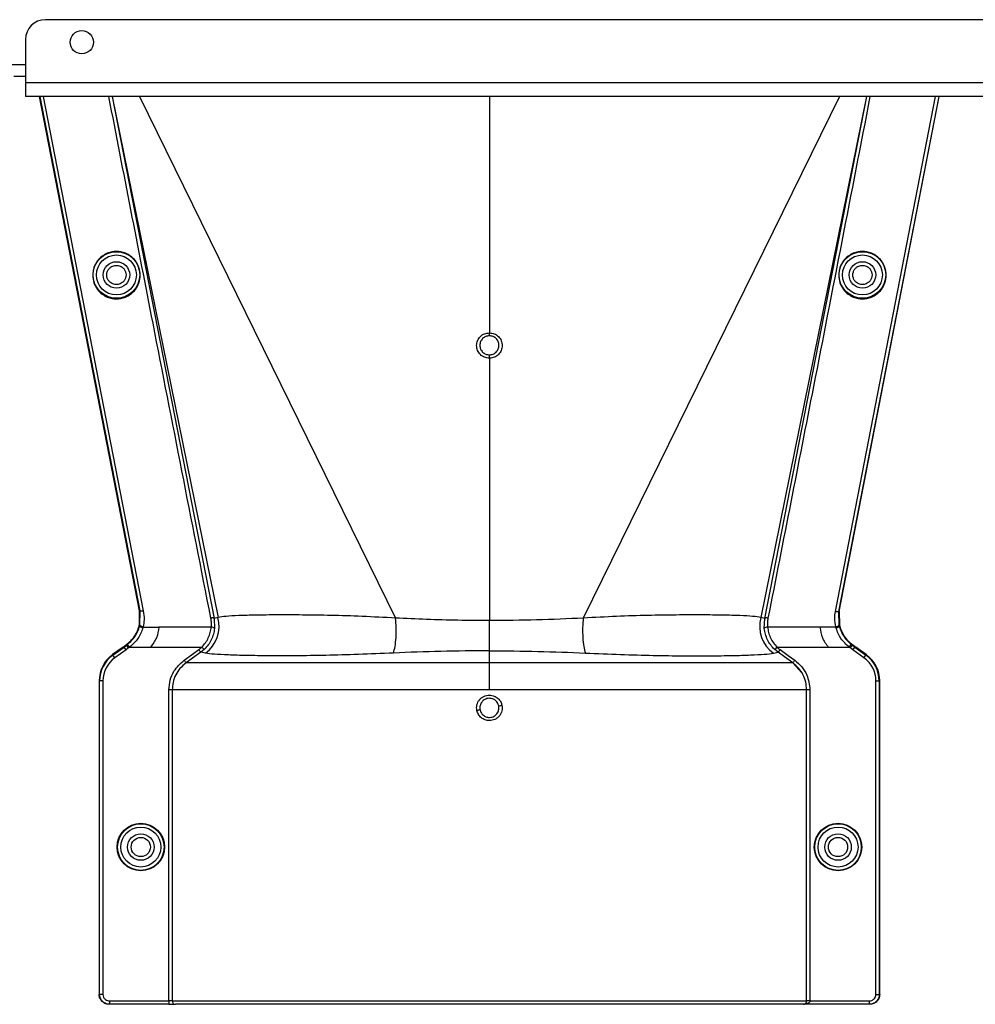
# Model space of a CAD drawing. Header units: inches. Extents: x -3977 to 448, y -4288 to 2176.
# Tile 180 of 206: x -1272 to -1128, y -90 to 59. Entities that reach past the tile are written whole.
import ezdxf

# ---------------------------------------------------------------- set-up
doc = ezdxf.new("R2010")
doc.units = ezdxf.units.IN
doc.header["$MEASUREMENT"] = 0

msp = doc.modelspace()

# ---------------------------------------------------------------- linework, layer by layer
at = {"color": 7, "linetype": 'Continuous', "lineweight": 25}
for p, q in [((-844.048, 58.802), (-1268.048, 58.802)), ((-1271.048, 55.802), (-1271.048, 49.302)), ((-1272.798, 50.302), (-1271.048, 50.302)), ((-841.048, 49.302), (-1271.048, 49.302)), ((-1271.048, 49.302), (-1271.048, 47.202)), ((-841.048, 47.202), (-1271.048, 47.202))]:
    msp.add_line(p, q, dxfattribs=at)
at = {"color": 8, "linetype": 'Continuous', "lineweight": 25}
msp.add_line((-1301.048, 52.052), (-1271.048, 52.052), dxfattribs=at)
at = {"color": 1, "linetype": 'Continuous', "lineweight": 25}
for p, q in [((-1253.831, -30.35), (-1268.923, 47.202)), ((-1253.749, -30.35), (-1268.841, 47.202)), ((-1268.363, 47.202), (-1253.271, -30.35)), ((-1257.985, 47.202), (-1242.588, -31.503)), ((-1257.96, 47.202), (-1242, -31.359)), ((-1253.866, 47.202), (-1215.213, -31.456)), ((-1201.048, 47.202), (-1201.048, 11.57)), ((-1148.23, 47.202), (-1186.883, -31.456)), ((-1144.136, 47.202), (-1160.095, -31.359)), ((-1159.508, -31.503), (-1144.11, 47.202)), ((-1148.848, -30.468), (-1133.733, 47.202)), ((-1133.254, 47.202), (-1148.364, -30.44)), ((-1148.282, -30.44), (-1133.173, 47.202)), ((-1201.048, 7.741), (-1201.048, -31.827)), ((-1253.861, -32.48), (-1253.83, -30.35)), ((-1253.831, -30.35), (-1253.749, -30.35)), ((-1253.785, -32.498), (-1253.749, -30.352)), ((-1253.749, -30.352), (-1253.749, -30.35)), ((-1148.364, -30.44), (-1148.364, -30.44)), ((-1148.363, -30.44), (-1148.311, -32.498)), ((-1148.363, -30.44), (-1148.282, -30.44)), ((-1148.282, -30.44), (-1148.235, -32.48)), ((-1253.823, -32.655), (-1253.899, -32.636)), ((-1253.785, -32.498), (-1253.861, -32.48)), ((-1242, -31.359), (-1242.588, -31.503)), ((-1242.588, -31.503), (-1242.52, -33.021)), ((-1201.048, -36.384), (-1201.048, -31.827)), ((-1159.508, -31.503), (-1160.095, -31.359)), ((-1159.575, -33.021), (-1159.508, -31.503)), ((-1148.311, -32.498), (-1148.235, -32.48)), ((-1148.272, -32.655), (-1148.196, -32.636)), ((-1148.235, -32.48), (-1148.23, -32.5)), ((-1253.309, -32.817), (-1250.922, -32.817)), ((-1243.018, -32.817), (-1250.922, -32.817)), ((-1151.174, -32.817), (-1159.078, -32.817)), ((-1148.786, -32.817), (-1151.174, -32.817)), ((-1255.813, -35.555), (-1255.859, -35.491)), ((-1255.813, -35.555), (-1255.645, -35.429)), ((-1255.521, -35.96), (-1255.813, -35.555)), ((-1255.337, -35.822), (-1255.645, -35.429)), ((-1146.759, -35.822), (-1146.45, -35.429)), ((-1146.575, -35.96), (-1146.283, -35.555)), ((-1146.45, -35.429), (-1146.283, -35.555)), ((-1146.237, -35.491), (-1146.283, -35.555)), ((-1256.32, -35.822), (-1257.903, -36.961)), ((-1257.903, -36.961), (-1257.857, -37.025)), ((-1257.857, -37.025), (-1256.172, -35.813)), ((-1257.565, -37.431), (-1257.857, -37.025)), ((-1255.88, -36.219), (-1257.565, -37.431)), ((-1256.172, -35.813), (-1256.218, -35.749)), ((-1255.88, -36.219), (-1256.172, -35.813)), ((-1255.337, -35.822), (-1252.167, -35.822)), ((-1252.167, -35.822), (-1244.432, -35.822)), ((-1244.089, -36.186), (-1244.605, -36.611)), ((-1243.892, -36.76), (-1244.605, -36.611)), ((-1244.089, -36.186), (-1244.432, -35.822)), ((-1201.048, -38.202), (-1201.048, -36.384)), ((-1158.203, -36.76), (-1157.491, -36.611)), ((-1157.664, -35.822), (-1158.007, -36.186)), ((-1157.491, -36.611), (-1158.007, -36.186)), ((-1157.664, -35.822), (-1149.929, -35.822)), ((-1149.929, -35.822), (-1146.759, -35.822)), ((-1146.215, -36.219), (-1145.923, -35.813)), ((-1144.531, -37.431), (-1146.215, -36.219)), ((-1145.923, -35.813), (-1145.877, -35.749)), ((-1145.923, -35.813), (-1144.239, -37.025)), ((-1144.193, -36.961), (-1145.776, -35.822)), ((-1144.531, -37.431), (-1144.239, -37.025)), ((-1144.193, -36.961), (-1144.239, -37.025)), ((-1153.977, -39.631), (-1155.219, -38.26)), ((-1259.937, -40.931), (-1259.937, -88.199)), ((-1259.858, -40.931), (-1259.937, -40.931)), ((-1259.858, -88.199), (-1259.858, -40.931)), ((-1259.358, -40.931), (-1259.858, -40.931)), ((-1259.358, -40.931), (-1259.358, -88.199)), ((-1142.737, -88.199), (-1142.737, -40.931)), ((-1142.737, -40.931), (-1142.237, -40.931)), ((-1142.237, -40.931), (-1142.237, -88.199)), ((-1142.159, -40.931), (-1142.237, -40.931)), ((-1142.159, -88.199), (-1142.159, -40.931)), ((-1249.405, -89.199), (-1249.405, -42.261)), ((-1248.906, -42.261), (-1248.906, -89.199)), ((-1153.189, -89.199), (-1153.189, -42.261)), ((-1152.69, -42.261), (-1152.69, -89.199)), ((-1259.937, -88.199), (-1259.858, -88.199)), ((-1259.358, -88.199), (-1259.858, -88.199)), ((-1142.737, -88.199), (-1142.237, -88.199)), ((-1142.237, -88.199), (-1142.159, -88.199)), ((-1258.358, -89.699), (-1258.437, -89.699)), ((-1258.358, -89.199), (-1249.405, -89.199)), ((-1258.358, -89.199), (-1258.358, -89.699)), ((-1249.405, -89.699), (-1258.358, -89.699)), ((-1248.906, -89.199), (-1249.405, -89.199)), ((-1249.405, -89.199), (-1249.405, -89.699)), ((-1249.405, -89.699), (-1248.407, -89.699)), ((-1248.906, -89.199), (-1153.189, -89.199)), ((-1153.64, -89.699), (-1248.407, -89.699)), ((-1143.738, -89.699), (-1153.64, -89.699)), ((-1152.69, -89.199), (-1153.189, -89.199)), ((-1152.69, -89.199), (-1143.738, -89.199)), ((-1143.738, -89.199), (-1143.738, -89.699)), ((-1143.659, -89.699), (-1143.738, -89.699))]:
    msp.add_line(p, q, dxfattribs=at)
at = {"color": 1, "linetype": 'Continuous', "lineweight": 25, "flags": 128}
for points in [[(-1201.048, 11.129), (-1201.048, 11.148), (-1201.048, 11.18), (-1201.048, 11.223), (-1201.048, 11.278), (-1201.048, 11.342), (-1201.048, 11.413), (-1201.048, 11.49), (-1201.048, 11.57)], [(-1201.048, 7.741), (-1201.048, 7.823), (-1201.048, 7.904), (-1201.048, 7.982), (-1201.048, 8.055), (-1201.048, 8.12), (-1201.048, 8.177), (-1201.048, 8.223), (-1201.048, 8.257)], [(-1253.861, -32.48), (-1253.864, -32.491), (-1253.866, -32.5)], [(-1253.309, -32.817), (-1253.408, -32.792), (-1253.502, -32.761), (-1253.589, -32.726), (-1253.663, -32.689), (-1253.724, -32.65), (-1253.767, -32.612), (-1253.791, -32.575), (-1253.796, -32.542)], [(-1148.786, -32.817), (-1148.688, -32.792), (-1148.593, -32.761), (-1148.507, -32.726), (-1148.432, -32.689), (-1148.372, -32.65), (-1148.329, -32.612), (-1148.304, -32.575), (-1148.3, -32.542)], [(-1256.172, -35.813), (-1255.971, -35.668), (-1255.813, -35.555)], [(-1146.283, -35.555), (-1146.082, -35.699), (-1145.923, -35.813)], [(-1255.521, -35.96), (-1255.722, -36.105), (-1255.88, -36.219)], [(-1247.113, -37.796), (-1245.871, -36.905), (-1244.896, -36.205)], [(-1244.605, -36.611), (-1245.846, -37.502), (-1246.821, -38.202)], [(-1155.274, -38.202), (-1156.516, -37.311), (-1157.491, -36.611)], [(-1157.2, -36.205), (-1155.958, -37.096), (-1154.983, -37.796)], [(-1146.215, -36.219), (-1146.417, -36.074), (-1146.575, -35.96)]]:
    msp.add_lwpolyline(points, dxfattribs=at)
at = {"color": 7, "linetype": 'Continuous', "lineweight": 25}
msp.add_circle((-1262.548, 55.402), 1.75, dxfattribs=at)
at = {"color": 1, "linetype": 'Continuous', "lineweight": 25}
for centre, radius in [((-1257.327, 20.302), 3.513), ((-1144.768, 20.302), 3.513), ((-1257.327, 20.302), 3.013), ((-1257.327, 20.302), 2), ((-1144.768, 20.302), 3.013), ((-1144.768, 20.302), 2), ((-1253.647, -65.98), 3.579), ((-1253.647, -65.98), 3.513), ((-1253.647, -65.98), 3.013), ((-1148.449, -65.98), 3.579), ((-1148.449, -65.98), 3.513), ((-1148.449, -65.98), 3.013), ((-1253.647, -65.98), 2), ((-1253.647, -65.98), 1.45), ((-1148.449, -65.98), 2), ((-1148.449, -65.98), 1.45)]:
    msp.add_circle(centre, radius, dxfattribs=at)
at = {"color": 7, "linetype": 'Continuous', "lineweight": 25}
msp.add_arc((-1268.048, 55.802), 3, 90, 180, dxfattribs=at)
at = {"color": 1, "linetype": 'Continuous', "lineweight": 25}
for centre, radius, start, end in [((-1246.884, -32.68), 5.059, 306.24958, 15.1422), ((-1155.212, -32.68), 5.059, 164.8578, 233.75042), ((-1242.97, -33.409), 0.594, 40.78426, 94.57874), ((-1159.125, -33.409), 0.594, 85.42126, 139.21574), ((-1255.047, -40.931), 4.89, 125.73216, 180), ((-1255.047, -40.931), 4.811, 125.73216, 180), ((-1147.049, -40.931), 4.811, 0, 54.26784), ((-1147.049, -40.931), 4.89, 0, 54.26784), ((-1255.047, -40.931), 4.311, 125.73216, 180), ((-1147.049, -40.931), 4.311, 0, 54.26784), ((-1197.361, -70.963), 26.17, 101.21609, 102.30574), ((-1204.735, -19.017), 26.168, 281.21699, 282.30669), ((-1248.407, -89.2), 0.5, 179.94503, 269.94492)]:
    msp.add_arc(centre, radius, start, end, dxfattribs=at)
for points, knots in [([(-1243.076, -31.452), (-1245.992, -16.631), (-1251.149, 9.582), (-1256.248, 35.805), (-1258.464, 47.202)], [0, 0, 0, 0, 0.5653972, 1, 1, 1, 1]), ([(-1143.631, 47.202), (-1146.464, 32.628), (-1151.562, 6.404), (-1156.726, -19.807), (-1159.02, -31.452)], [0, 0, 0, 0, 0.5557593, 1, 1, 1, 1]), ([(-1257.327, 23.849), (-1257.544, 23.837), (-1258.016, 23.812), (-1258.758, 23.583), (-1259.538, 23.139), (-1260.258, 22.415), (-1260.779, 21.427), (-1260.971, 20.271), (-1260.779, 19.114), (-1260.258, 18.126), (-1259.538, 17.402), (-1258.758, 16.958), (-1258.016, 16.729), (-1257.544, 16.704), (-1257.327, 16.692)], [0, 0, 0, 0, 0.0563088, 0.1228337, 0.2009914, 0.2913219, 0.3924061, 0.5, 0.6075939, 0.7086781, 0.7990086, 0.8771663, 0.9436912, 1, 1, 1, 1]), ([(-1257.327, 16.692), (-1257.111, 16.704), (-1256.639, 16.729), (-1255.897, 16.958), (-1255.117, 17.402), (-1254.397, 18.126), (-1253.876, 19.114), (-1253.684, 20.271), (-1253.876, 21.427), (-1254.397, 22.415), (-1255.117, 23.139), (-1255.897, 23.583), (-1256.639, 23.812), (-1257.111, 23.837), (-1257.327, 23.849)], [0, 0, 0, 0, 0.05630876, 0.12283374, 0.20099136, 0.29132195, 0.39240607, 0.5, 0.60759393, 0.70867805, 0.79900864, 0.87716626, 0.94369124, 1, 1, 1, 1]), ([(-1144.768, 23.849), (-1144.985, 23.837), (-1145.457, 23.812), (-1146.199, 23.583), (-1146.979, 23.139), (-1147.699, 22.415), (-1148.22, 21.427), (-1148.411, 20.271), (-1148.22, 19.114), (-1147.699, 18.126), (-1146.979, 17.402), (-1146.199, 16.958), (-1145.457, 16.729), (-1144.985, 16.704), (-1144.768, 16.692)], [0, 0, 0, 0, 0.0563088, 0.1228337, 0.2009914, 0.2913219, 0.3924061, 0.5, 0.6075939, 0.7086781, 0.7990086, 0.8771663, 0.9436912, 1, 1, 1, 1]), ([(-1144.768, 16.692), (-1144.552, 16.704), (-1144.08, 16.729), (-1143.338, 16.958), (-1142.557, 17.402), (-1141.837, 18.126), (-1141.317, 19.114), (-1141.125, 20.271), (-1141.317, 21.427), (-1141.837, 22.415), (-1142.557, 23.139), (-1143.338, 23.583), (-1144.08, 23.812), (-1144.552, 23.837), (-1144.768, 23.849)], [0, 0, 0, 0, 0.0563088, 0.1228337, 0.2009914, 0.2913219, 0.3924061, 0.5, 0.6075939, 0.7086781, 0.7990086, 0.8771663, 0.9436912, 1, 1, 1, 1]), ([(-1257.327, 18.852), (-1257.415, 18.856), (-1257.606, 18.867), (-1257.907, 18.959), (-1258.223, 19.139), (-1258.515, 19.433), (-1258.726, 19.833), (-1258.804, 20.302), (-1258.726, 20.77), (-1258.515, 21.171), (-1258.223, 21.464), (-1257.907, 21.644), (-1257.606, 21.737), (-1257.415, 21.747), (-1257.327, 21.752)], [0, 0, 0, 0, 0.0563099, 0.1228359, 0.2009943, 0.2913249, 0.3924079, 0.5, 0.6075921, 0.7086751, 0.7990057, 0.8771641, 0.9436901, 1, 1, 1, 1]), ([(-1257.327, 21.752), (-1257.24, 21.747), (-1257.048, 21.737), (-1256.748, 21.644), (-1256.431, 21.464), (-1256.14, 21.171), (-1255.929, 20.77), (-1255.851, 20.302), (-1255.929, 19.833), (-1256.14, 19.433), (-1256.431, 19.139), (-1256.748, 18.959), (-1257.048, 18.867), (-1257.24, 18.856), (-1257.327, 18.852)], [0, 0, 0, 0, 0.0563099, 0.1228359, 0.2009943, 0.2913249, 0.3924079, 0.5, 0.6075921, 0.7086751, 0.7990057, 0.8771641, 0.9436901, 1, 1, 1, 1]), ([(-1144.768, 18.852), (-1144.856, 18.856), (-1145.047, 18.867), (-1145.348, 18.959), (-1145.664, 19.139), (-1145.956, 19.433), (-1146.167, 19.833), (-1146.245, 20.302), (-1146.167, 20.77), (-1145.956, 21.171), (-1145.664, 21.464), (-1145.348, 21.644), (-1145.047, 21.737), (-1144.856, 21.747), (-1144.768, 21.752)], [0, 0, 0, 0, 0.0563099, 0.1228359, 0.2009943, 0.2913249, 0.3924079, 0.5, 0.6075921, 0.7086751, 0.7990057, 0.8771641, 0.9436901, 1, 1, 1, 1]), ([(-1144.768, 21.752), (-1144.681, 21.747), (-1144.489, 21.737), (-1144.188, 21.644), (-1143.872, 21.464), (-1143.58, 21.171), (-1143.369, 20.77), (-1143.292, 20.302), (-1143.369, 19.833), (-1143.58, 19.433), (-1143.872, 19.139), (-1144.188, 18.959), (-1144.489, 18.867), (-1144.681, 18.856), (-1144.768, 18.852)], [0, 0, 0, 0, 0.0563099, 0.1228359, 0.2009943, 0.2913249, 0.3924079, 0.5, 0.6075921, 0.7086751, 0.7990057, 0.8771641, 0.9436901, 1, 1, 1, 1]), ([(-1201.048, 7.741), (-1201.3, 7.77), (-1201.804, 7.828), (-1202.444, 8.27), (-1202.872, 8.903), (-1203.023, 9.655), (-1202.873, 10.407), (-1202.445, 11.041), (-1201.804, 11.484), (-1201.3, 11.541), (-1201.048, 11.57)], [0, 0, 0, 0, 0.1250597, 0.2500089, 0.3749009, 0.4997891, 0.624727, 0.749769, 0.8748397, 1, 1, 1, 1]), ([(-1201.048, 11.129), (-1201.237, 11.107), (-1201.615, 11.064), (-1202.095, 10.731), (-1202.416, 10.257), (-1202.528, 9.692), (-1202.415, 9.128), (-1202.094, 8.654), (-1201.614, 8.322), (-1201.237, 8.279), (-1201.048, 8.257)], [0, 0, 0, 0, 0.1251587, 0.2502289, 0.3752708, 0.5002105, 0.6251013, 0.7499948, 0.8749429, 1, 1, 1, 1]), ([(-1201.048, 11.57), (-1200.796, 11.542), (-1200.292, 11.484), (-1199.652, 11.042), (-1199.224, 10.409), (-1199.073, 9.657), (-1199.223, 8.905), (-1199.65, 8.271), (-1200.291, 7.828), (-1200.796, 7.77), (-1201.048, 7.741)], [0, 0, 0, 0, 0.1250591, 0.2500084, 0.3749013, 0.4997903, 0.624728, 0.7497694, 0.8748397, 1, 1, 1, 1]), ([(-1201.048, 8.257), (-1200.859, 8.279), (-1200.481, 8.322), (-1200, 8.655), (-1199.68, 9.13), (-1199.568, 9.694), (-1199.681, 10.258), (-1200.001, 10.732), (-1200.481, 11.064), (-1200.859, 11.107), (-1201.048, 11.129)], [0, 0, 0, 0, 0.1251583, 0.2502283, 0.3752704, 0.5002105, 0.6251014, 0.7499947, 0.8749427, 1, 1, 1, 1]), ([(-1253.749, -30.35), (-1253.742, -30.35), (-1253.727, -30.35), (-1253.637, -30.35), (-1253.541, -30.35), (-1253.458, -30.35), (-1253.367, -30.35), (-1253.303, -30.35), (-1253.271, -30.35)], [0, 0, 0, 0, 0.24954493, 0.49864381, 0.62227945, 0.7466343, 0.87233795, 1, 1, 1, 1]), ([(-1253.271, -30.35), (-1253.206, -30.803), (-1253.091, -31.612), (-1253.234, -32.415), (-1253.298, -32.768)], [0, 0, 0, 0, 0.5600915, 1, 1, 1, 1]), ([(-1215.213, -31.456), (-1216.904, -31.361), (-1220.283, -31.173), (-1225.005, -31.041), (-1229.317, -30.976), (-1233.126, -30.968), (-1236.354, -31.001), (-1238.943, -31.074), (-1240.913, -31.182), (-1241.637, -31.3), (-1242, -31.359)], [0, 0, 0, 0, 0.1240038, 0.2476941, 0.3726334, 0.4971972, 0.6230222, 0.7482004, 0.8737911, 1, 1, 1, 1]), ([(-1160.095, -31.359), (-1160.458, -31.3), (-1161.182, -31.182), (-1163.153, -31.074), (-1165.742, -31.001), (-1168.97, -30.968), (-1172.779, -30.976), (-1177.09, -31.041), (-1181.813, -31.173), (-1185.191, -31.361), (-1186.883, -31.456)], [0, 0, 0, 0, 0.1262089, 0.2517996, 0.3769778, 0.5028028, 0.6273666, 0.7523059, 0.8759962, 1, 1, 1, 1]), ([(-1148.798, -32.768), (-1148.87, -32.34), (-1148.999, -31.574), (-1148.894, -30.806), (-1148.848, -30.468)], [0, 0, 0, 0, 0.5594452, 1, 1, 1, 1]), ([(-1148.364, -30.44), (-1148.376, -30.453), (-1148.4, -30.481), (-1148.513, -30.502), (-1148.671, -30.5), (-1148.79, -30.479), (-1148.848, -30.468)], [0, 0, 0, 0, 0.2322093, 0.4947556, 0.7564608, 1, 1, 1, 1]), ([(-1255.859, -35.491), (-1255.623, -35.301), (-1254.963, -34.771), (-1254.271, -33.774), (-1254.006, -32.966), (-1253.905, -32.658)], [0, 0, 0, 0, 0.2563458, 0.7166755, 1, 1, 1, 1]), ([(-1255.645, -35.429), (-1255.223, -35.034), (-1254.378, -34.243), (-1254.009, -33.185), (-1253.823, -32.656)], [0, 0, 0, 0, 0.49884982, 1, 1, 1, 1]), ([(-1253.899, -32.636), (-1253.9, -32.64), (-1253.902, -32.648), (-1253.904, -32.655), (-1253.905, -32.658)], [0, 0, 0, 0, 0.5600046, 1, 1, 1, 1]), ([(-1253.899, -32.636), (-1253.893, -32.611), (-1253.882, -32.565), (-1253.871, -32.52), (-1253.866, -32.5)], [0, 0, 0, 0, 0.5599989, 1, 1, 1, 1]), ([(-1253.823, -32.655), (-1253.818, -32.634), (-1253.809, -32.596), (-1253.8, -32.559), (-1253.796, -32.542)], [0, 0, 0, 0, 0.5599999, 1, 1, 1, 1]), ([(-1253.338, -32.927), (-1253.401, -32.91), (-1253.498, -32.884), (-1253.614, -32.837), (-1253.693, -32.798), (-1253.756, -32.757), (-1253.814, -32.707), (-1253.82, -32.676), (-1253.823, -32.655)], [0, 0, 0, 0, 0.2384943, 0.3676023, 0.4997015, 0.6318447, 0.7610791, 1, 1, 1, 1]), ([(-1253.796, -32.542), (-1253.794, -32.534), (-1253.79, -32.519), (-1253.786, -32.504), (-1253.785, -32.498)], [0, 0, 0, 0, 0.5600001, 1, 1, 1, 1]), ([(-1253.298, -32.768), (-1253.361, -32.752), (-1253.458, -32.728), (-1253.574, -32.682), (-1253.654, -32.643), (-1253.717, -32.603), (-1253.775, -32.552), (-1253.781, -32.519), (-1253.785, -32.498)], [0, 0, 0, 0, 0.2385157, 0.3676197, 0.4997095, 0.6318421, 0.7610692, 1, 1, 1, 1]), ([(-1242.588, -31.503), (-1242.601, -31.487), (-1242.627, -31.455), (-1242.743, -31.429), (-1242.9, -31.426), (-1243.018, -31.443), (-1243.076, -31.452)], [0, 0, 0, 0, 0.24162997, 0.49999774, 0.75836675, 1, 1, 1, 1]), ([(-1243.018, -32.817), (-1243, -32.561), (-1242.969, -32.103), (-1243.043, -31.651), (-1243.076, -31.452)], [0, 0, 0, 0, 0.5596825, 1, 1, 1, 1]), ([(-1215.529, -36.721), (-1215.44, -36.405), (-1215.258, -35.758), (-1215.118, -34.41), (-1215.088, -32.921), (-1215.172, -31.937), (-1215.213, -31.456)], [0, 0, 0, 0, 0.2443628, 0.4999999, 0.755637, 1, 1, 1, 1]), ([(-1201.048, -31.827), (-1202.635, -31.818), (-1205.814, -31.799), (-1210.557, -31.661), (-1213.659, -31.524), (-1215.213, -31.456)], [0, 0, 0, 0, 0.33237146, 0.66540461, 1, 1, 1, 1]), ([(-1186.883, -31.456), (-1189.218, -31.56), (-1193.878, -31.766), (-1198.662, -31.807), (-1201.048, -31.827)], [0, 0, 0, 0, 0.5012682, 1, 1, 1, 1]), ([(-1186.883, -31.456), (-1186.923, -31.937), (-1187.007, -32.921), (-1186.978, -34.41), (-1186.837, -35.758), (-1186.656, -36.405), (-1186.567, -36.721)], [0, 0, 0, 0, 0.244363, 0.5000001, 0.7556372, 1, 1, 1, 1]), ([(-1159.02, -31.452), (-1159.077, -31.443), (-1159.196, -31.426), (-1159.352, -31.429), (-1159.468, -31.455), (-1159.495, -31.487), (-1159.508, -31.503)], [0, 0, 0, 0, 0.2416333, 0.5000023, 0.75837, 1, 1, 1, 1]), ([(-1159.02, -31.452), (-1159.059, -31.706), (-1159.129, -32.159), (-1159.094, -32.616), (-1159.078, -32.817)], [0, 0, 0, 0, 0.55968395, 1, 1, 1, 1]), ([(-1148.798, -32.768), (-1148.754, -32.758), (-1148.667, -32.737), (-1148.549, -32.695), (-1148.452, -32.65), (-1148.367, -32.597), (-1148.314, -32.544), (-1148.312, -32.511), (-1148.311, -32.498)], [0, 0, 0, 0, 0.1658539, 0.3297583, 0.4844222, 0.6242747, 0.8482139, 1, 1, 1, 1]), ([(-1148.758, -32.927), (-1148.695, -32.91), (-1148.597, -32.885), (-1148.481, -32.838), (-1148.402, -32.8), (-1148.339, -32.759), (-1148.281, -32.709), (-1148.276, -32.676), (-1148.272, -32.655)], [0, 0, 0, 0, 0.2386895, 0.3678599, 0.4999849, 0.6321122, 0.7612892, 1, 1, 1, 1]), ([(-1148.311, -32.498), (-1148.309, -32.506), (-1148.305, -32.521), (-1148.302, -32.535), (-1148.3, -32.542)], [0, 0, 0, 0, 0.56, 1, 1, 1, 1]), ([(-1148.3, -32.542), (-1148.295, -32.563), (-1148.286, -32.601), (-1148.276, -32.639), (-1148.272, -32.655)], [0, 0, 0, 0, 0.5599997, 1, 1, 1, 1]), ([(-1148.272, -32.656), (-1148.087, -33.186), (-1147.718, -34.243), (-1146.872, -35.034), (-1146.45, -35.429)], [0, 0, 0, 0, 0.5012988, 1, 1, 1, 1]), ([(-1148.23, -32.5), (-1148.223, -32.526), (-1148.212, -32.571), (-1148.201, -32.616), (-1148.196, -32.636)], [0, 0, 0, 0, 0.5599961, 1, 1, 1, 1]), ([(-1148.196, -32.636), (-1148.195, -32.64), (-1148.193, -32.648), (-1148.191, -32.655), (-1148.19, -32.658)], [0, 0, 0, 0, 0.56, 1, 1, 1, 1]), ([(-1148.19, -32.658), (-1148.101, -32.935), (-1147.853, -33.704), (-1147.187, -34.716), (-1146.504, -35.273), (-1146.237, -35.491)], [0, 0, 0, 0, 0.2548715, 0.7080318, 1, 1, 1, 1]), ([(-1253.338, -32.927), (-1253.428, -33.201), (-1253.61, -33.752), (-1254.202, -34.804), (-1254.882, -35.414), (-1255.337, -35.822)], [0, 0, 0, 0, 0.2482305, 0.4976106, 1, 1, 1, 1]), ([(-1253.309, -32.817), (-1253.315, -32.837), (-1253.324, -32.874), (-1253.334, -32.911), (-1253.338, -32.927)], [0, 0, 0, 0, 0.55999972, 1, 1, 1, 1]), ([(-1253.298, -32.768), (-1253.3, -32.777), (-1253.304, -32.793), (-1253.308, -32.81), (-1253.309, -32.817)], [0, 0, 0, 0, 0.56, 1, 1, 1, 1]), ([(-1250.922, -32.817), (-1251.001, -33.361), (-1251.158, -34.448), (-1251.831, -35.364), (-1252.167, -35.822)], [0, 0, 0, 0, 0.5005188, 1, 1, 1, 1]), ([(-1244.432, -35.822), (-1244.241, -35.61), (-1243.861, -35.186), (-1243.442, -34.44), (-1243.141, -33.64), (-1243.059, -33.092), (-1243.018, -32.817)], [0, 0, 0, 0, 0.2484063, 0.4963861, 0.7465528, 1, 1, 1, 1]), ([(-1242.52, -33.021), (-1242.566, -33.311), (-1242.658, -33.891), (-1242.992, -34.734), (-1243.456, -35.522), (-1243.877, -35.964), (-1244.089, -36.186)], [0, 0, 0, 0, 0.2493782, 0.4989473, 0.7486214, 1, 1, 1, 1]), ([(-1158.007, -36.186), (-1158.218, -35.964), (-1158.64, -35.523), (-1159.104, -34.734), (-1159.438, -33.891), (-1159.529, -33.311), (-1159.575, -33.021)], [0, 0, 0, 0, 0.2511042, 0.5011367, 0.750364, 1, 1, 1, 1]), ([(-1159.078, -32.817), (-1159.037, -33.093), (-1158.954, -33.64), (-1158.653, -34.44), (-1158.235, -35.187), (-1157.854, -35.611), (-1157.664, -35.822)], [0, 0, 0, 0, 0.253707, 0.5035297, 0.751872, 1, 1, 1, 1]), ([(-1151.174, -32.817), (-1151.095, -33.361), (-1150.937, -34.448), (-1150.265, -35.364), (-1149.929, -35.822)], [0, 0, 0, 0, 0.50051883, 1, 1, 1, 1]), ([(-1148.786, -32.817), (-1148.788, -32.808), (-1148.792, -32.792), (-1148.796, -32.775), (-1148.798, -32.768)], [0, 0, 0, 0, 0.56, 1, 1, 1, 1]), ([(-1148.758, -32.927), (-1148.763, -32.906), (-1148.771, -32.876), (-1148.779, -32.843), (-1148.783, -32.828), (-1148.785, -32.822), (-1148.786, -32.819), (-1148.786, -32.817), (-1148.786, -32.817)], [0, 0, 0, 0, 0.5599996, 0.8063998, 0.9148159, 0.962519, 0.9835084, 1, 1, 1, 1]), ([(-1146.759, -35.822), (-1147.218, -35.417), (-1148.137, -34.605), (-1148.551, -33.487), (-1148.758, -32.927)], [0, 0, 0, 0, 0.4994719, 1, 1, 1, 1]), ([(-1256.218, -35.749), (-1256.151, -35.701), (-1256.031, -35.615), (-1255.911, -35.529), (-1255.859, -35.491)], [0, 0, 0, 0, 0.5599992, 1, 1, 1, 1]), ([(-1145.877, -35.749), (-1145.945, -35.701), (-1146.064, -35.615), (-1146.184, -35.529), (-1146.237, -35.491)], [0, 0, 0, 0, 0.5599992, 1, 1, 1, 1]), ([(-1256.32, -35.822), (-1256.301, -35.809), (-1256.267, -35.784), (-1256.233, -35.76), (-1256.218, -35.749)], [0, 0, 0, 0, 0.56, 1, 1, 1, 1]), ([(-1255.337, -35.822), (-1255.371, -35.849), (-1255.432, -35.895), (-1255.494, -35.94), (-1255.521, -35.96)], [0, 0, 0, 0, 0.5599999, 1, 1, 1, 1]), ([(-1244.896, -36.205), (-1244.806, -36.138), (-1244.645, -36.018), (-1244.497, -35.882), (-1244.432, -35.822)], [0, 0, 0, 0, 0.5599336, 1, 1, 1, 1]), ([(-1244.605, -36.611), (-1244.61, -36.604), (-1244.621, -36.589), (-1244.689, -36.494), (-1244.786, -36.359), (-1244.86, -36.255), (-1244.896, -36.205)], [0, 0, 0, 0, 0.2406166, 0.5, 0.7593834, 1, 1, 1, 1]), ([(-1215.529, -36.721), (-1217.311, -36.799), (-1220.871, -36.954), (-1225.822, -37.085), (-1230.346, -37.148), (-1234.352, -37.148), (-1237.767, -37.1), (-1240.533, -37.016), (-1242.67, -36.905), (-1243.484, -36.808), (-1243.892, -36.76)], [0, 0, 0, 0, 0.1249315, 0.2494845, 0.3748502, 0.499357, 0.6247516, 0.7493071, 0.874271, 1, 1, 1, 1]), ([(-1201.048, -36.384), (-1203.496, -36.398), (-1208.393, -36.427), (-1213.15, -36.623), (-1215.529, -36.721)], [0, 0, 0, 0, 0.4998757, 1, 1, 1, 1]), ([(-1201.048, -36.384), (-1198.6, -36.398), (-1193.703, -36.427), (-1188.946, -36.623), (-1186.567, -36.721)], [0, 0, 0, 0, 0.4998757, 1, 1, 1, 1]), ([(-1186.567, -36.721), (-1184.784, -36.799), (-1181.224, -36.954), (-1176.274, -37.085), (-1171.75, -37.148), (-1167.744, -37.148), (-1164.328, -37.1), (-1161.563, -37.016), (-1159.425, -36.905), (-1158.612, -36.808), (-1158.203, -36.76)], [0, 0, 0, 0, 0.1249315, 0.2494845, 0.3748502, 0.499357, 0.6247516, 0.7493071, 0.874271, 1, 1, 1, 1]), ([(-1157.664, -35.822), (-1157.581, -35.898), (-1157.432, -36.033), (-1157.271, -36.153), (-1157.2, -36.205)], [0, 0, 0, 0, 0.5599336, 1, 1, 1, 1]), ([(-1157.2, -36.205), (-1157.235, -36.255), (-1157.31, -36.359), (-1157.406, -36.494), (-1157.475, -36.589), (-1157.486, -36.604), (-1157.491, -36.611)], [0, 0, 0, 0, 0.2406166, 0.5, 0.7593834, 1, 1, 1, 1]), ([(-1146.575, -35.96), (-1146.61, -35.935), (-1146.671, -35.89), (-1146.732, -35.843), (-1146.759, -35.822)], [0, 0, 0, 0, 0.5600001, 1, 1, 1, 1]), ([(-1145.877, -35.749), (-1145.859, -35.763), (-1145.825, -35.787), (-1145.791, -35.812), (-1145.776, -35.822)], [0, 0, 0, 0, 0.56, 1, 1, 1, 1]), ([(-1249.405, -42.261), (-1249.366, -41.775), (-1249.289, -40.804), (-1248.604, -39.168), (-1247.678, -38.316), (-1247.113, -37.796)], [0, 0, 0, 0, 0.2811316, 0.561264, 1, 1, 1, 1]), ([(-1246.821, -38.202), (-1247.145, -38.472), (-1247.756, -38.981), (-1248.411, -40.003), (-1248.83, -41.098), (-1248.882, -41.885), (-1248.906, -42.261)], [0, 0, 0, 0, 0.2658061, 0.501977, 0.7618756, 1, 1, 1, 1]), ([(-1246.821, -38.202), (-1246.826, -38.195), (-1246.837, -38.18), (-1246.906, -38.085), (-1247.002, -37.95), (-1247.077, -37.846), (-1247.113, -37.796)], [0, 0, 0, 0, 0.2405923, 0.4999996, 0.7594071, 1, 1, 1, 1]), ([(-1201.048, -38.202), (-1202.96, -38.202), (-1206.796, -38.202), (-1212.46, -38.202), (-1217.951, -38.202), (-1223.175, -38.202), (-1228.047, -38.202), (-1232.498, -38.202), (-1236.45, -38.202), (-1239.846, -38.202), (-1242.636, -38.202), (-1244.754, -38.202), (-1246.241, -38.202), (-1246.628, -38.202), (-1246.821, -38.202)], [0, 0, 0, 0, 0.083079, 0.16663, 0.249964, 0.3331637, 0.4168571, 0.4999387, 0.5833997, 0.666912, 0.7499366, 0.8335295, 0.916905, 1, 1, 1, 1]), ([(-1201.048, -42.261), (-1201.048, -41.826), (-1201.048, -40.942), (-1201.048, -39.453), (-1201.048, -38.674), (-1201.048, -38.202)], [0, 0, 0, 0, 0.2771716, 0.5621798, 1, 1, 1, 1]), ([(-1155.274, -38.202), (-1155.468, -38.202), (-1155.854, -38.202), (-1157.342, -38.202), (-1159.46, -38.202), (-1162.25, -38.202), (-1165.646, -38.202), (-1169.598, -38.202), (-1174.049, -38.202), (-1178.921, -38.202), (-1184.144, -38.202), (-1189.635, -38.202), (-1195.299, -38.202), (-1199.135, -38.202), (-1201.048, -38.202)], [0, 0, 0, 0, 0.083095, 0.1664705, 0.2500634, 0.333088, 0.4166003, 0.5000613, 0.5831429, 0.6668363, 0.750036, 0.83337, 0.916921, 1, 1, 1, 1]), ([(-1154.983, -37.796), (-1155.019, -37.846), (-1155.093, -37.95), (-1155.19, -38.085), (-1155.258, -38.18), (-1155.269, -38.195), (-1155.274, -38.202)], [0, 0, 0, 0, 0.2405929, 0.5000004, 0.7594076, 1, 1, 1, 1]), ([(-1153.189, -42.261), (-1153.216, -41.867), (-1153.27, -41.077), (-1153.704, -39.963), (-1154.357, -38.96), (-1154.969, -38.455), (-1155.274, -38.202)], [0, 0, 0, 0, 0.2494565, 0.4996465, 0.7495447, 1, 1, 1, 1]), ([(-1154.983, -37.796), (-1154.611, -38.111), (-1153.868, -38.74), (-1152.936, -40.249), (-1152.783, -41.499), (-1152.69, -42.261)], [0, 0, 0, 0, 0.2811139, 0.5612738, 1, 1, 1, 1]), ([(-1202.938, -45.395), (-1202.96, -45.253), (-1203.003, -44.968), (-1202.942, -44.537), (-1202.798, -44.13), (-1202.562, -43.768), (-1202.255, -43.464), (-1201.886, -43.24), (-1201.478, -43.092), (-1201.191, -43.074), (-1201.048, -43.065)], [0, 0, 0, 0, 0.1252765, 0.2506033, 0.3754711, 0.5004033, 0.6251346, 0.7500235, 0.874976, 1, 1, 1, 1]), ([(-1201.048, -43.546), (-1201.177, -43.556), (-1201.421, -43.575), (-1201.818, -43.745), (-1202.145, -44.02), (-1202.351, -44.358), (-1202.455, -44.658), (-1202.499, -44.966), (-1202.467, -45.183), (-1202.451, -45.294)], [0, 0, 0, 0, 0.15137069, 0.28486563, 0.49926109, 0.63977106, 0.7442765, 0.86974886, 1, 1, 1, 1]), ([(-1201.048, -43.065), (-1200.803, -43.092), (-1200.314, -43.146), (-1199.731, -43.535), (-1199.33, -44.03), (-1199.215, -44.399), (-1199.158, -44.584)], [0, 0, 0, 0, 0.2795737, 0.5590905, 0.7794833, 1, 1, 1, 1]), ([(-1199.645, -44.685), (-1199.682, -44.561), (-1199.746, -44.351), (-1199.925, -44.076), (-1200.167, -43.829), (-1200.546, -43.6), (-1200.872, -43.565), (-1201.048, -43.546)], [0, 0, 0, 0, 0.19832372, 0.33644956, 0.50065876, 0.73016778, 1, 1, 1, 1]), ([(-1201.048, -46.913), (-1201.266, -46.89), (-1201.702, -46.843), (-1202.272, -46.501), (-1202.73, -46.019), (-1202.869, -45.603), (-1202.938, -45.395)], [0, 0, 0, 0, 0.2506677, 0.5002572, 0.7496434, 1, 1, 1, 1]), ([(-1202.451, -45.294), (-1202.413, -45.418), (-1202.35, -45.628), (-1202.171, -45.902), (-1201.929, -46.15), (-1201.55, -46.379), (-1201.224, -46.414), (-1201.048, -46.432)], [0, 0, 0, 0, 0.1982573, 0.3363448, 0.5005148, 0.7300981, 1, 1, 1, 1]), ([(-1199.158, -44.584), (-1199.136, -44.726), (-1199.094, -45.011), (-1199.156, -45.443), (-1199.3, -45.85), (-1199.534, -46.211), (-1199.839, -46.512), (-1200.208, -46.736), (-1200.617, -46.886), (-1200.904, -46.904), (-1201.048, -46.913)], [0, 0, 0, 0, 0.12505082, 0.25140315, 0.37648004, 0.50028997, 0.62393499, 0.74890218, 0.87495308, 1, 1, 1, 1]), ([(-1201.048, -46.432), (-1200.918, -46.422), (-1200.674, -46.403), (-1200.277, -46.234), (-1199.95, -45.958), (-1199.745, -45.62), (-1199.641, -45.32), (-1199.597, -45.012), (-1199.629, -44.795), (-1199.645, -44.685)], [0, 0, 0, 0, 0.1514392, 0.2849996, 0.4995211, 0.6401034, 0.7446468, 0.8700183, 1, 1, 1, 1]), ([(-1258.437, -89.699), (-1258.649, -89.673), (-1259.092, -89.618), (-1259.595, -89.212), (-1259.888, -88.707), (-1259.921, -88.364), (-1259.937, -88.199)], [0, 0, 0, 0, 0.27028, 0.5624538, 0.7897516, 1, 1, 1, 1]), ([(-1258.358, -89.699), (-1258.48, -89.691), (-1258.716, -89.674), (-1259.041, -89.548), (-1259.315, -89.369), (-1259.59, -89.089), (-1259.813, -88.694), (-1259.844, -88.355), (-1259.858, -88.199)], [0, 0, 0, 0, 0.1550199, 0.3015309, 0.4395266, 0.569001, 0.8013897, 1, 1, 1, 1]), ([(-1259.358, -88.199), (-1259.341, -88.341), (-1259.304, -88.636), (-1259.033, -88.971), (-1258.697, -89.166), (-1258.468, -89.188), (-1258.358, -89.199)], [0, 0, 0, 0, 0.27024264, 0.56240502, 0.78972122, 1, 1, 1, 1]), ([(-1143.738, -89.199), (-1143.596, -89.181), (-1143.301, -89.145), (-1142.965, -88.874), (-1142.77, -88.538), (-1142.748, -88.309), (-1142.737, -88.199)], [0, 0, 0, 0, 0.27028002, 0.56245376, 0.78975162, 1, 1, 1, 1]), ([(-1142.237, -88.199), (-1142.252, -88.355), (-1142.283, -88.694), (-1142.505, -89.089), (-1142.781, -89.369), (-1143.054, -89.548), (-1143.379, -89.674), (-1143.616, -89.691), (-1143.738, -89.699)], [0, 0, 0, 0, 0.198614, 0.4310038, 0.5604779, 0.6984728, 0.8449823, 1, 1, 1, 1]), ([(-1142.159, -88.199), (-1142.185, -88.412), (-1142.24, -88.854), (-1142.646, -89.357), (-1143.151, -89.65), (-1143.494, -89.683), (-1143.659, -89.699)], [0, 0, 0, 0, 0.2702426, 0.562405, 0.7897212, 1, 1, 1, 1]), ([(-1153.64, -89.699), (-1153.55, -89.685), (-1153.429, -89.667), (-1153.297, -89.533), (-1153.236, -89.433), (-1153.204, -89.336), (-1153.191, -89.256), (-1153.19, -89.218), (-1153.189, -89.199)], [0, 0, 0, 0, 0.4992636, 0.6657709, 0.8008939, 0.9091466, 0.9560088, 1, 1, 1, 1]), ([(-1152.69, -89.199), (-1152.692, -89.219), (-1152.696, -89.263), (-1152.739, -89.356), (-1152.859, -89.494), (-1153.162, -89.666), (-1153.45, -89.686), (-1153.64, -89.699)], [0, 0, 0, 0, 0.0479246, 0.1026916, 0.2412231, 0.4988982, 1, 1, 1, 1])]:
    msp.add_open_spline(points, degree=3, knots=knots, dxfattribs=at)
for points in [[(-1248.906, -42.261), (-1248.917, -42.261), (-1248.939, -42.261), (-1249.055, -42.261), (-1249.216, -42.261), (-1249.342, -42.261), (-1249.405, -42.261)], [(-1201.048, -42.261), (-1203.058, -42.261), (-1207.077, -42.261), (-1213.011, -42.261), (-1218.756, -42.261), (-1224.221, -42.261), (-1229.321, -42.261), (-1233.974, -42.261), (-1238.107, -42.261), (-1241.655, -42.261), (-1244.565, -42.261), (-1246.773, -42.261), (-1248.314, -42.261), (-1248.709, -42.261), (-1248.906, -42.261)], [(-1153.189, -42.261), (-1153.387, -42.261), (-1153.781, -42.261), (-1155.322, -42.261), (-1157.531, -42.261), (-1160.441, -42.261), (-1163.988, -42.261), (-1168.122, -42.261), (-1172.775, -42.261), (-1177.874, -42.261), (-1183.34, -42.261), (-1189.085, -42.261), (-1195.019, -42.261), (-1199.038, -42.261), (-1201.048, -42.261)], [(-1152.69, -42.261), (-1152.753, -42.261), (-1152.879, -42.261), (-1153.04, -42.261), (-1153.157, -42.261), (-1153.179, -42.261), (-1153.189, -42.261)]]:
    msp.add_open_spline(points, degree=3, dxfattribs=at)

doc.saveas('drawing.dxf')
